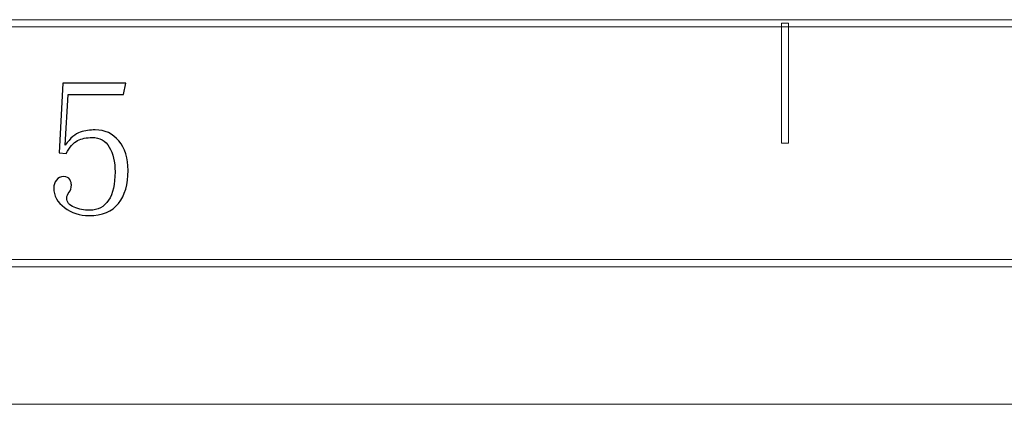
# Model space of a CAD drawing. Header units: millimetres. Extents: x -420 to 420, y -297 to 297.
# Tile 63 of 141: x 44 to 114, y -297 to -270. Entities that reach past the tile are written whole.
import ezdxf

# ---------------------------------------------------------------- set-up
doc = ezdxf.new("R2010")
doc.units = ezdxf.units.MM
doc.header["$MEASUREMENT"] = 0
doc.layers.add('layer 1', color=7, linetype='Continuous')

msp = doc.modelspace()

# ---------------------------------------------------------------- linework, layer by layer
at = {"layer": 'layer 1', "color": 7, "lineweight": 9}
for points in [[(-393.4478, -270.583), (-393.4478, -270.583), (-393.4478, -270.0827), (-393.4478, -270.0827), (-393.4478, -270.0827), (-393.4478, -270.0827), (393.1434, -270.0827), (393.1434, -270.0827), (393.1434, -270.0827), (393.1434, -270.0827), (393.1434, -270.583), (393.1434, -270.583), (393.1434, -270.583), (393.1434, -270.583), (-393.4478, -270.583), (-393.4478, -270.583)], [(98.4217, -278.8377), (98.4217, -278.8377), (97.9218, -278.8377), (97.9218, -278.8377), (97.9218, -278.8377), (97.9218, -278.8377), (97.9218, -270.3329), (97.9218, -270.3329), (97.9218, -270.3329), (97.9218, -270.3329), (98.4217, -270.3329), (98.4217, -270.3329), (98.4217, -270.3329), (98.4217, -270.3329), (98.4217, -278.8377), (98.4217, -278.8377)], [(-410.439, -287.5927), (-410.439, -287.5927), (-410.439, -287.0923), (-410.439, -287.0923), (-410.439, -287.0923), (-410.439, -287.0923), (410.1346, -287.0923), (410.1346, -287.0923), (410.1346, -287.0923), (410.1346, -287.0923), (410.1346, -287.5927), (410.1346, -287.5927), (410.1346, -287.5927), (410.1346, -287.5927), (-410.439, -287.5927), (-410.439, -287.5927)]]:
    msp.add_open_spline(points, degree=3, knots=[0, 0, 0, 0, 0.2, 0.2, 0.2, 0.2, 0.4, 0.4, 0.4, 0.4, 0.6, 0.6, 0.6, 0.6, 1, 1, 1, 1], dxfattribs=at)
at = {"layer": 'layer 1', "color": 7}
msp.add_open_spline([(49.3039, -277.893), (49.9909, -277.893), (50.5508, -278.1548), (50.9835, -278.6805), (50.9835, -278.6805), (51.4183, -279.204), (51.6358, -279.901), (51.6358, -280.7696), (51.6358, -280.7696), (51.6358, -281.747), (51.4091, -282.5252), (50.958, -283.1042), (50.958, -283.1042), (50.5045, -283.6831), (49.8105, -283.9727), (48.8689, -283.9727), (48.8689, -283.9727), (48.2188, -283.9727), (47.6403, -283.7828), (47.1337, -283.403), (47.1337, -283.403), (46.6294, -283.0231), (46.3748, -282.5598), (46.3748, -282.018), (46.3748, -282.018), (46.3748, -281.8002), (46.4374, -281.6103), (46.5646, -281.4481), (46.5646, -281.4481), (46.6919, -281.2861), (46.863, -281.205), (47.0805, -281.205), (47.0805, -281.205), (47.298, -281.205), (47.4414, -281.2768), (47.5131, -281.4204), (47.5131, -281.4204), (47.5873, -281.5663), (47.6219, -281.6914), (47.6219, -281.8002), (47.6219, -281.8002), (47.6219, -282.018), (47.5687, -282.1894), (47.4599, -282.3167), (47.4599, -282.3167), (47.3512, -282.4441), (47.298, -282.5784), (47.298, -282.7244), (47.298, -282.7244), (47.298, -283.0138), (47.4693, -283.2316), (47.8116, -283.3752), (47.8116, -283.3752), (48.1563, -283.5211), (48.5265, -283.5929), (48.9245, -283.5929), (48.9245, -283.5929), (49.5027, -283.5929), (49.9447, -283.3567), (50.2523, -282.8864), (50.2523, -282.8864), (50.5601, -282.4164), (50.7128, -281.747), (50.7128, -280.8784), (50.7128, -280.8784), (50.7128, -280.1535), (50.5786, -279.5676), (50.3057, -279.1137), (50.3057, -279.1137), (50.035, -278.662), (49.6277, -278.435), (49.0863, -278.435), (49.0863, -278.435), (48.6884, -278.435), (48.346, -278.5069), (48.0568, -278.6528), (48.0568, -278.6528), (47.7676, -278.7963), (47.497, -279.1043), (47.2424, -279.5746), (47.2424, -279.5746), (47.2424, -279.5746), (46.7542, -279.5212), (46.7542, -279.5212), (46.7542, -279.5212), (46.7542, -279.5212), (47.0249, -274.5811), (47.0249, -274.5811), (47.0249, -274.5811), (47.0249, -274.5811), (51.4716, -274.5811), (51.4716, -274.5811), (51.4716, -274.5811), (51.4716, -274.5811), (51.3097, -275.3964), (51.3097, -275.3964), (51.3097, -275.3964), (51.3097, -275.3964), (47.4044, -275.3964), (47.4044, -275.3964), (47.4044, -275.3964), (47.4044, -275.3964), (47.1892, -278.9792), (47.1892, -278.9792), (47.1892, -278.9792), (47.5502, -278.4721), (47.9017, -278.164), (48.2466, -278.0552), (48.2466, -278.0552), (48.5889, -277.9464), (48.9429, -277.893), (49.3039, -277.893)], degree=3, knots=[0, 0, 0, 0, 0.0344828, 0.0344828, 0.0344828, 0.0344828, 0.0689655, 0.0689655, 0.0689655, 0.0689655, 0.1034483, 0.1034483, 0.1034483, 0.1034483, 0.137931, 0.137931, 0.137931, 0.137931, 0.1724138, 0.1724138, 0.1724138, 0.1724138, 0.2068966, 0.2068966, 0.2068966, 0.2068966, 0.2413793, 0.2413793, 0.2413793, 0.2413793, 0.2758621, 0.2758621, 0.2758621, 0.2758621, 0.3103448, 0.3103448, 0.3103448, 0.3103448, 0.3448276, 0.3448276, 0.3448276, 0.3448276, 0.3793103, 0.3793103, 0.3793103, 0.3793103, 0.4137931, 0.4137931, 0.4137931, 0.4137931, 0.4482759, 0.4482759, 0.4482759, 0.4482759, 0.4827586, 0.4827586, 0.4827586, 0.4827586, 0.5172414, 0.5172414, 0.5172414, 0.5172414, 0.5517241, 0.5517241, 0.5517241, 0.5517241, 0.5862069, 0.5862069, 0.5862069, 0.5862069, 0.6206897, 0.6206897, 0.6206897, 0.6206897, 0.6551724, 0.6551724, 0.6551724, 0.6551724, 0.6896552, 0.6896552, 0.6896552, 0.6896552, 0.7241379, 0.7241379, 0.7241379, 0.7241379, 0.7586207, 0.7586207, 0.7586207, 0.7586207, 0.7931034, 0.7931034, 0.7931034, 0.7931034, 0.8275862, 0.8275862, 0.8275862, 0.8275862, 0.862069, 0.862069, 0.862069, 0.862069, 0.8965517, 0.8965517, 0.8965517, 0.8965517, 0.9310345, 0.9310345, 0.9310345, 0.9310345, 1, 1, 1, 1], dxfattribs=at)
at = {"layer": 'layer 1', "color": 7, "lineweight": 9}
msp.add_open_spline([(-420.4338, -297.3481), (-420.4338, -297.3481), (420.1294, -297.3481), (420.1294, -297.3481)], degree=3, dxfattribs=at)
msp.add_open_spline([(-420.4338, -297.3481), (-420.4338, -297.3481), (420.1294, -297.3481), (420.1294, -297.3481)], degree=3, dxfattribs=at)
msp.add_open_spline([(-420.4338, -297.3481), (-420.4338, -297.3481), (420.1294, -297.3481), (420.1294, -297.3481)], degree=3, dxfattribs=at)
msp.add_open_spline([(-420.4338, -297.3481), (-420.4338, -297.3481), (420.1294, -297.3481), (420.1294, -297.3481)], degree=3, dxfattribs=at)
msp.add_open_spline([(-420.4338, -297.3481), (-420.4338, -297.3481), (420.1294, -297.3481), (420.1294, -297.3481)], degree=3, dxfattribs=at)
msp.add_open_spline([(-420.4338, -297.3481), (-420.4338, -297.3481), (420.1294, -297.3481), (420.1294, -297.3481)], degree=3, dxfattribs=at)
msp.add_open_spline([(-420.4338, -297.3481), (-420.4338, -297.3481), (420.1294, -297.3481), (420.1294, -297.3481)], degree=3, dxfattribs=at)
msp.add_open_spline([(-420.4338, -297.3481), (-420.4338, -297.3481), (420.1294, -297.3481), (420.1294, -297.3481)], degree=3, dxfattribs=at)
msp.add_open_spline([(-420.4338, -297.3481), (-420.4338, -297.3481), (420.1294, -297.3481), (420.1294, -297.3481)], degree=3, dxfattribs=at)
msp.add_open_spline([(-420.4338, -297.3481), (-420.4338, -297.3481), (420.1294, -297.3481), (420.1294, -297.3481)], degree=3, dxfattribs=at)
msp.add_open_spline([(-420.4338, -297.3481), (-420.4338, -297.3481), (420.1294, -297.3481), (420.1294, -297.3481)], degree=3, dxfattribs=at)
msp.add_open_spline([(-420.4338, -297.3481), (-420.4338, -297.3481), (420.1294, -297.3481), (420.1294, -297.3481)], degree=3, dxfattribs=at)
msp.add_open_spline([(-420.4338, -297.3481), (-420.4338, -297.3481), (420.1294, -297.3481), (420.1294, -297.3481)], degree=3, dxfattribs=at)
msp.add_open_spline([(-420.4338, -297.3481), (-420.4338, -297.3481), (420.1294, -297.3481), (420.1294, -297.3481)], degree=3, dxfattribs=at)
msp.add_open_spline([(-420.4338, -297.3481), (-420.4338, -297.3481), (420.1294, -297.3481), (420.1294, -297.3481)], degree=3, dxfattribs=at)
msp.add_open_spline([(-420.4338, -297.3481), (-420.4338, -297.3481), (420.1294, -297.3481), (420.1294, -297.3481)], degree=3, dxfattribs=at)
msp.add_open_spline([(-420.4338, -297.3481), (-420.4338, -297.3481), (420.1294, -297.3481), (420.1294, -297.3481)], degree=3, dxfattribs=at)
msp.add_open_spline([(-420.4338, -297.3481), (-420.4338, -297.3481), (420.1294, -297.3481), (420.1294, -297.3481)], degree=3, dxfattribs=at)
msp.add_open_spline([(-420.4338, -297.3481), (-420.4338, -297.3481), (420.1294, -297.3481), (420.1294, -297.3481)], degree=3, dxfattribs=at)
msp.add_open_spline([(-420.4338, -297.3481), (-420.4338, -297.3481), (420.1294, -297.3481), (420.1294, -297.3481)], degree=3, dxfattribs=at)
msp.add_open_spline([(-420.4338, -297.3481), (-420.4338, -297.3481), (420.1294, -297.3481), (420.1294, -297.3481)], degree=3, dxfattribs=at)

doc.saveas('drawing.dxf')
